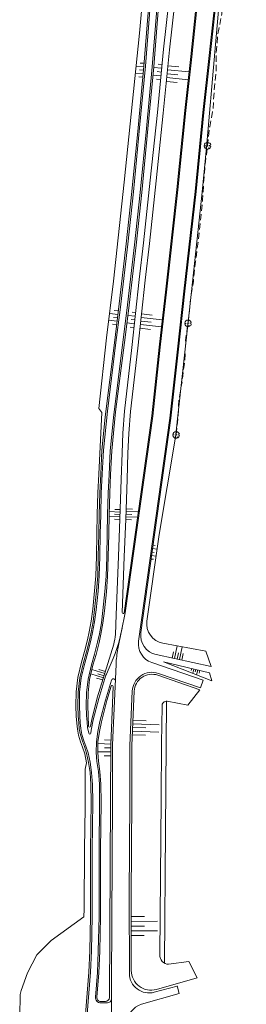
# Model space of a CAD drawing. Header units: metres. Extents: x 102313 to 104557, y 415820 to 422103.
# Tile 243 of 256: x 102651 to 102766, y 420621 to 421121. Entities that reach past the tile are written whole.
import ezdxf

# ---------------------------------------------------------------- set-up
doc = ezdxf.new("R2010")
doc.units = ezdxf.units.M
doc.header["$MEASUREMENT"] = 0
doc.linetypes.add('HIDDEN2', pattern=[4.7625, 3.175, -1.5875])
for name, color, linetype, lineweight in [('N-BEPLANTING VERWIJDEREN', 104, 'Continuous', 0), ('N-ONTWERP', 2, 'Continuous', 0), ('N-ONTWERP-FIETSPAD', 30, 'Continuous', 0), ('N-ONTWERP-TALUD', 3, 'Continuous', 0), ('N-ONTWERP-WEG', 30, 'Continuous', 0)]:
    doc.layers.add(name, color=color, linetype=linetype, lineweight=lineweight)

# ---------------------------------------------------------------- blocks, each defined once
blk = doc.blocks.new('SBMK')
at = {"color": 0, "flags": 128}
for points in [[(-13.9, 9.6), (-11.1, 9), (-12.1, 11.8)], [(-1.8, 16.8), (0, 9.2), (1.6, 16.8)], [(16.8, 0.4), (11.4, -0.7), (16.8, -1.2)], [(-15, -7.8), (-10.4, -4.4), (-15.9, -5.8)], [(4.2, -16.3), (0.6, -8.8), (-3.2, -16.6)]]:
    blk.add_lwpolyline(points, dxfattribs=at)
blk.add_lwpolyline([(-1.9, 0, 1), (1.8, 0, 1), (-1.9, 0)], format="xyb", dxfattribs=at)
at = {"color": 0}
for start, end in [(145.4075, 200.2477), (95.8899, 135.5711), (1.3252, 84.4398), (207.5009, 259.3455), (284.6649, 356.0474)]:
    blk.add_arc((0, 0), 16.9, start, end, dxfattribs=at)

msp = doc.modelspace()

# ---------------------------------------------------------------- linework, layer by layer
at = {"layer": 'N-BEPLANTING VERWIJDEREN', "linetype": 'HIDDEN2', "flags": 128}
msp.add_lwpolyline([(102765.181, 421520.974), (102765.181, 421511.407), (102765.181, 421501.569), (102765.114, 421490.241), (102765.046, 421481.509), (102765.247, 421471.939), (102764.979, 421461.901), (102765.18, 421452.264), (102765.179, 421440.622), (102765.246, 421431.119), (102765.514, 421421.081), (102765.78, 421411.218), (102765.245, 421399.507), (102765.312, 421388.464), (102765.244, 421378.682), (102764.977, 421368.911), (102764.642, 421358.069), (102764.843, 421347.362), (102764.173, 421337.4), (102764.44, 421328.566), (102763.972, 421319.264), (102763.17, 421308.422), (102763.236, 421298.782), (102762.834, 421288.342), (102762.7, 421278.905), (102762.099, 421271.276), (102761.63, 421263.027), (102760.492, 421243.619), (102759.956, 421233.101), (102759.756, 421223.397), (102759.154, 421213.56), (102758.485, 421203.454), (102757.651, 421193.278), (102756.9, 421183.146), (102756.448, 421173.427), (102755.47, 421163.513), (102754.642, 421153.116), (102754.642, 421144.15), (102753.663, 421134.356), (102753.362, 421123.808), (102751.347, 421113.557), (102750.519, 421103.989), (102750.443, 421094.345), (102749.465, 421084.174), (102748.941, 421075.732), (102747.21, 421066.39), (102746.155, 421056.746), (102744.8, 421046.425), (102744.125, 421037.597), (102743.598, 421029.385), (102742.393, 421017.707), (102741.339, 421007.762), (102740.059, 420997.892), (102738.932, 420988.025), (102737.351, 420977.402), (102736.221, 420966.553), (102734.941, 420957.814), (102734.565, 420947.567), (102733.212, 420937.098), (102731.631, 420927.605), (102731.104, 420917.961), (102730.2, 420909.9)], dxfattribs=at)
at = {"layer": 'N-ONTWERP', "ltscale": 0.1}
for p, q in [((102690.921, 420923.397), (102692.47, 420921.263)), ((102703.822, 420819.556), (102717.848, 420919.536)), ((102712.308, 420809.505), (102727.575, 420918.332)), ((102721.367, 420858.238), (102729.824, 420908.712)), ((102715.352, 420815.364), (102721.359, 420858.185)), ((102745.226, 420800.136), (102723.447, 420804.14)), ((102747.894, 420792.358), (102720.107, 420798.339)), ((102747.894, 420792.358), (102745.226, 420800.136)), ((102747.163, 420789.059), (102723.809, 420794.741)), ((102748.303, 420785.008), (102723.809, 420794.741)), ((102748.303, 420785.008), (102747.163, 420789.059)), ((102697.263, 420782.287), (102695.037, 420774.968)), ((102736.077, 420772.576), (102742.218, 420780.521)), ((102695.037, 420774.968), (102692.256, 420764.213)), ((102692.256, 420764.213), (102691.261, 420759.193)), ((102691.261, 420759.193), (102690.509, 420754)), ((102690.509, 420754), (102690.434, 420748.657)), ((102690.434, 420748.657), (102690.735, 420744.141)), ((102684.087, 420740.115), (102684.787, 420743.359)), ((102690.735, 420744.141), (102691.501, 420739.032)), ((102691.501, 420739.032), (102692.035, 420732.61)), ((102692.035, 420732.61), (102692.135, 420723.352)), ((102707.397, 420675.369), (102707.46, 420637.865)), ((102736.567, 420642.495), (102740.817, 420634.101)), ((102690.977, 420636.793), (102689.988, 420624.351)), ((102740.817, 420634.101), (102720.184, 420628.26)), ((102694.34, 420622.193), (102691.982, 420622.193))]:
    msp.add_line(p, q, dxfattribs=at)
at = {"layer": 'N-ONTWERP', "ltscale": 0.01}
for p, q in [((102690.921, 420923.397), (102692.47, 420921.263)), ((102703.822, 420819.556), (102717.848, 420919.536)), ((102712.308, 420809.505), (102727.575, 420918.332)), ((102721.367, 420858.238), (102729.824, 420908.712)), ((102715.352, 420815.364), (102721.359, 420858.185)), ((102745.226, 420800.136), (102723.447, 420804.14)), ((102747.894, 420792.358), (102720.107, 420798.339)), ((102747.894, 420792.358), (102745.226, 420800.136)), ((102747.163, 420789.059), (102723.809, 420794.741)), ((102748.303, 420785.008), (102723.809, 420794.741)), ((102748.303, 420785.008), (102747.163, 420789.059)), ((102697.263, 420782.287), (102695.037, 420774.968)), ((102736.077, 420772.576), (102742.218, 420780.521)), ((102695.037, 420774.968), (102692.256, 420764.213)), ((102692.256, 420764.213), (102691.261, 420759.193)), ((102691.261, 420759.193), (102690.509, 420754)), ((102690.509, 420754), (102690.434, 420748.657)), ((102690.434, 420748.657), (102690.735, 420744.141)), ((102684.087, 420740.115), (102684.787, 420743.359)), ((102690.735, 420744.141), (102691.501, 420739.032)), ((102691.501, 420739.032), (102692.035, 420732.61)), ((102692.035, 420732.61), (102692.135, 420723.352)), ((102707.397, 420675.369), (102707.46, 420637.865)), ((102736.567, 420642.495), (102740.817, 420634.101)), ((102690.977, 420636.793), (102689.988, 420624.351)), ((102740.817, 420634.101), (102720.184, 420628.26)), ((102694.34, 420622.193), (102691.982, 420622.193))]:
    msp.add_line(p, q, dxfattribs=at)
at = {"layer": 'N-ONTWERP', "ltscale": 0.1, "flags": 128}
for points in [[(102740.9, 421740.352), (102747.256, 421635.289), (102750.441, 421576.999), (102752.696, 421501.591), (102753.337, 421434.015), (102752.432, 421358.316), (102751.356, 421298.999), (102749.029, 421242.362), (102746.093, 421188.339), (102743.892, 421162.348), (102740.91, 421133.158), (102737.603, 421102.023), (102734.541, 421074.632), (102730.568, 421034.497), (102724.936, 420983.988), (102721.597, 420954.486), (102717.848, 420919.536)], [(102711.688, 421113.98), (102715.096, 421153.454), (102717.26, 421183.173), (102719.808, 421216.878), (102723.179, 421270.687), (102724.575, 421311.784), (102725.482, 421342.194), (102726.087, 421367.762), (102726.087, 421395.751), (102725.952, 421419.03), (102725.508, 421482.869), (102725.027, 421523.15), (102724.506, 421547.375), (102722.215, 421592.588), (102721.703, 421604.512), (102719.895, 421634.523)], [(102692.557, 420902.229), (102693.55, 420912.131), (102694.172, 420919.115), (102698.913, 420956.735), (102701.041, 420973.574), (102704.93, 421006.874), (102707.744, 421033.509), (102710.893, 421065.845), (102713.831, 421097.21), (102717.617, 421145.553), (102719.485, 421172.116), (102722.997, 421217.388), (102725.487, 421264.712), (102727.751, 421309.706), (102728.276, 421334.819), (102728.654, 421361.725), (102729.011, 421390.875), (102729.209, 421420.082), (102728.852, 421477.189), (102728.062, 421517.559), (102727.632, 421548.015), (102726.645, 421572.143), (102725.927, 421585.375), (102725.088, 421599.711)], [(102697.534, 420901.753), (102699.52, 420921.562), (102703.966, 420956.835), (102706.002, 420972.946), (102709.899, 421006.321), (102712.718, 421033.004), (102715.87, 421065.369), (102718.813, 421096.782), (102722.603, 421145.182), (102724.471, 421171.747), (102727.987, 421217.063), (102730.48, 421264.455), (102732.748, 421309.528), (102733.275, 421334.732), (102733.654, 421361.659), (102734.011, 421390.827), (102734.209, 421420.081), (102733.852, 421477.254), (102733.061, 421517.643), (102732.631, 421548.153), (102731.639, 421572.381), (102730.919, 421585.657), (102730.079, 421600.003)], [(102761.8, 421525.033), (102762.495, 421501.784), (102763.138, 421434.003), (102762.231, 421358.169), (102761.152, 421298.709), (102758.818, 421241.895), (102755.87, 421187.659), (102753.65, 421161.436), (102750.657, 421132.142), (102747.345, 421100.961), (102744.288, 421073.605), (102740.314, 421033.471), (102734.675, 420982.894), (102731.335, 420953.384), (102727.575, 420918.332)], [(102756.876, 421187.745), (102754.604, 421158.387), (102749.903, 421104.256), (102745.6, 421055.809), (102743.475, 421033.207), (102737.986, 420982.81), (102729.824, 420908.712)], [(102730.47, 421164.585), (102727.847, 421142.087), (102723.849, 421105.83), (102720.676, 421073.62), (102717.103, 421039.307), (102713.653, 421007.482), (102711.526, 420988.871), (102707.793, 420954.256), (102704.006, 420922.015)], [(102733.45, 421164.238), (102730.828, 421141.749), (102726.833, 421105.518), (102723.661, 421073.318), (102720.086, 421038.99), (102716.634, 421007.15), (102714.508, 420988.54), (102710.775, 420953.935), (102706.999, 420921.803)], [(102690.921, 420923.397), (102694.845, 420959.124), (102698.416, 420987.897), (102703.777, 421038.252), (102711.688, 421113.98)], [(102700.89, 420848.105), (102701.657, 420867.268), (102702.295, 420887.278), (102702.751, 420900.791), (102703.208, 420910.743), (102704.006, 420922.015)], [(102703.887, 420847.985), (102704.656, 420867.16), (102705.294, 420887.179), (102705.749, 420900.672), (102706.203, 420910.569), (102706.999, 420921.803)], [(102684.787, 420743.359), (102683.824, 420747.974), (102682.771, 420751.286), (102681.686, 420753.975), (102680.696, 420757.409), (102680.097, 420760.538), (102679.813, 420763.531), (102679.545, 420767.101), (102679.368, 420772.396), (102679.512, 420779.343), (102680.337, 420786.768), (102682.181, 420794.495), (102683.785, 420799.972), (102685.265, 420805.833), (102686.128, 420809.852), (102687.095, 420815.238), (102687.875, 420821.32), (102688.838, 420830.786), (102689.429, 420838.402), (102689.73, 420848.147), (102689.984, 420859.728), (102690.197, 420869.397), (102690.5, 420880.461), (102690.971, 420890.046), (102692.47, 420921.263)], [(102680.543, 420767.155), (102680.368, 420772.402), (102680.511, 420779.277), (102681.324, 420786.596), (102683.148, 420794.239), (102684.75, 420799.709), (102686.239, 420805.605), (102687.11, 420809.658), (102688.084, 420815.086), (102688.869, 420821.206), (102689.834, 420830.696), (102690.427, 420838.348), (102690.729, 420848.121), (102690.984, 420859.706), (102691.197, 420869.372), (102691.5, 420880.423), (102691.969, 420889.998), (102692.557, 420902.229)], [(102691.109, 420804.468), (102692.016, 420808.691), (102693.027, 420814.326), (102693.837, 420820.635), (102694.814, 420830.25), (102695.421, 420838.078), (102695.728, 420847.989), (102695.983, 420859.597), (102696.195, 420869.248), (102696.496, 420880.232), (102696.964, 420889.756), (102697.534, 420901.753)], [(102703.887, 420847.975), (102702.832, 420819.673)], [(102685.718, 420762.018), (102685.37, 420772.433), (102685.505, 420778.948), (102686.259, 420785.736), (102687.982, 420792.955), (102689.575, 420798.394), (102691.109, 420804.468)], [(102698.241, 420782.121), (102696.99, 420752.443), (102696.851, 420724.945), (102696.34, 420624.183)], [(102725.27, 420774.596), (102724.844, 420708.961), (102724.294, 420641.623)], [(102685.766, 420743.563), (102684.793, 420748.229), (102683.713, 420751.626), (102682.633, 420754.302), (102681.669, 420757.642), (102681.088, 420760.68), (102680.809, 420763.616), (102680.543, 420767.155)], [(102687.136, 420723.413), (102687.001, 420732.361), (102686.535, 420738.431), (102685.766, 420743.563)], [(102684.087, 420740.115), (102683.988, 420720.53), (102683.77, 420699.721)], [(102687.136, 420723.413), (102686.834, 420698.936), (102686.833, 420665.317), (102686.431, 420647.92), (102685.981, 420636.999)], [(102692.135, 420723.352), (102691.834, 420698.905), (102691.833, 420665.26), (102691.429, 420647.759), (102690.977, 420636.793)], [(102683.77, 420699.721), (102683.46, 420669.078), (102683.351, 420665.182), (102666.78, 420653.217), (102659.484, 420645.876), (102654.737, 420636.708), (102651.657, 420627.71), (102651.16, 420625.707), (102650.851, 420614.571)], [(102669.877, 420434.307), (102685.981, 420636.999)]]:
    msp.add_lwpolyline(points, dxfattribs=at)
at = {"layer": 'N-ONTWERP', "ltscale": 0.01, "flags": 128}
for points in [[(102740.9, 421740.352), (102747.256, 421635.289), (102750.441, 421576.999), (102752.696, 421501.591), (102753.337, 421434.015), (102752.432, 421358.316), (102751.356, 421298.999), (102749.029, 421242.362), (102746.093, 421188.339), (102743.892, 421162.348), (102740.91, 421133.158), (102737.603, 421102.023), (102734.541, 421074.632), (102730.568, 421034.497), (102724.936, 420983.988), (102721.597, 420954.486), (102717.848, 420919.536)], [(102711.688, 421113.98), (102715.096, 421153.454), (102717.26, 421183.173), (102719.808, 421216.878), (102723.179, 421270.687), (102724.575, 421311.784), (102725.482, 421342.194), (102726.087, 421367.762), (102726.087, 421395.751), (102725.952, 421419.03), (102725.508, 421482.869), (102725.027, 421523.15), (102724.506, 421547.375), (102722.215, 421592.588), (102721.703, 421604.512), (102719.895, 421634.523)], [(102692.557, 420902.229), (102693.55, 420912.131), (102694.172, 420919.115), (102698.913, 420956.735), (102701.041, 420973.574), (102704.93, 421006.874), (102707.744, 421033.509), (102710.893, 421065.845), (102713.831, 421097.21), (102717.617, 421145.553), (102719.485, 421172.116), (102722.997, 421217.388), (102725.487, 421264.712), (102727.751, 421309.706), (102728.276, 421334.819), (102728.654, 421361.725), (102729.011, 421390.875), (102729.209, 421420.082), (102728.852, 421477.189), (102728.062, 421517.559), (102727.632, 421548.015), (102726.645, 421572.143), (102725.927, 421585.375), (102725.088, 421599.711)], [(102697.534, 420901.753), (102699.52, 420921.562), (102703.966, 420956.835), (102706.002, 420972.946), (102709.899, 421006.321), (102712.718, 421033.004), (102715.87, 421065.369), (102718.813, 421096.782), (102722.603, 421145.182), (102724.471, 421171.747), (102727.987, 421217.063), (102730.48, 421264.455), (102732.748, 421309.528), (102733.275, 421334.732), (102733.654, 421361.659), (102734.011, 421390.827), (102734.209, 421420.081), (102733.852, 421477.254), (102733.061, 421517.643), (102732.631, 421548.153), (102731.639, 421572.381), (102730.919, 421585.657), (102730.079, 421600.003)], [(102761.8, 421525.033), (102762.495, 421501.784), (102763.138, 421434.003), (102762.231, 421358.169), (102761.152, 421298.709), (102758.818, 421241.895), (102755.87, 421187.659), (102753.65, 421161.436), (102750.657, 421132.142), (102747.345, 421100.961), (102744.288, 421073.605), (102740.314, 421033.471), (102734.675, 420982.894), (102731.335, 420953.384), (102727.575, 420918.332)], [(102756.876, 421187.745), (102754.604, 421158.387), (102749.903, 421104.256), (102745.6, 421055.809), (102743.475, 421033.207), (102737.986, 420982.81), (102729.824, 420908.712)], [(102730.47, 421164.585), (102727.847, 421142.087), (102723.849, 421105.83), (102720.676, 421073.62), (102717.103, 421039.307), (102713.653, 421007.482), (102711.526, 420988.871), (102707.793, 420954.256), (102704.006, 420922.015)], [(102733.45, 421164.238), (102730.828, 421141.749), (102726.833, 421105.518), (102723.661, 421073.318), (102720.086, 421038.99), (102716.634, 421007.15), (102714.508, 420988.54), (102710.775, 420953.935), (102706.999, 420921.803)], [(102690.921, 420923.397), (102694.845, 420959.124), (102698.416, 420987.897), (102703.777, 421038.252), (102711.688, 421113.98)], [(102700.89, 420848.105), (102701.657, 420867.268), (102702.295, 420887.278), (102702.751, 420900.791), (102703.208, 420910.743), (102704.006, 420922.015)], [(102703.887, 420847.985), (102704.656, 420867.16), (102705.294, 420887.179), (102705.749, 420900.672), (102706.203, 420910.569), (102706.999, 420921.803)], [(102684.787, 420743.359), (102683.824, 420747.974), (102682.771, 420751.286), (102681.686, 420753.975), (102680.696, 420757.409), (102680.097, 420760.538), (102679.813, 420763.531), (102679.545, 420767.101), (102679.368, 420772.396), (102679.512, 420779.343), (102680.337, 420786.768), (102682.181, 420794.495), (102683.785, 420799.972), (102685.265, 420805.833), (102686.128, 420809.852), (102687.095, 420815.238), (102687.875, 420821.32), (102688.838, 420830.786), (102689.429, 420838.402), (102689.73, 420848.147), (102689.984, 420859.728), (102690.197, 420869.397), (102690.5, 420880.461), (102690.971, 420890.046), (102692.47, 420921.263)], [(102680.543, 420767.155), (102680.368, 420772.402), (102680.511, 420779.277), (102681.324, 420786.596), (102683.148, 420794.239), (102684.75, 420799.709), (102686.239, 420805.605), (102687.11, 420809.658), (102688.084, 420815.086), (102688.869, 420821.206), (102689.834, 420830.696), (102690.427, 420838.348), (102690.729, 420848.121), (102690.984, 420859.706), (102691.197, 420869.372), (102691.5, 420880.423), (102691.969, 420889.998), (102692.557, 420902.229)], [(102691.109, 420804.468), (102692.016, 420808.691), (102693.027, 420814.326), (102693.837, 420820.635), (102694.814, 420830.25), (102695.421, 420838.078), (102695.728, 420847.989), (102695.983, 420859.597), (102696.195, 420869.248), (102696.496, 420880.232), (102696.964, 420889.756), (102697.534, 420901.753)], [(102703.887, 420847.975), (102702.832, 420819.673)], [(102685.718, 420762.018), (102685.37, 420772.433), (102685.505, 420778.948), (102686.259, 420785.736), (102687.982, 420792.955), (102689.575, 420798.394), (102691.109, 420804.468)], [(102698.241, 420782.121), (102696.99, 420752.443), (102696.851, 420724.945), (102696.34, 420624.183)], [(102725.27, 420774.596), (102724.844, 420708.961), (102724.294, 420641.623)], [(102685.766, 420743.563), (102684.793, 420748.229), (102683.713, 420751.626), (102682.633, 420754.302), (102681.669, 420757.642), (102681.088, 420760.68), (102680.809, 420763.616), (102680.543, 420767.155)], [(102687.136, 420723.413), (102687.001, 420732.361), (102686.535, 420738.431), (102685.766, 420743.563)], [(102684.087, 420740.115), (102683.988, 420720.53), (102683.77, 420699.721)], [(102687.136, 420723.413), (102686.834, 420698.936), (102686.833, 420665.317), (102686.431, 420647.92), (102685.981, 420636.999)], [(102692.135, 420723.352), (102691.834, 420698.905), (102691.833, 420665.26), (102691.429, 420647.759), (102690.977, 420636.793)], [(102683.77, 420699.721), (102683.46, 420669.078), (102683.351, 420665.182), (102666.78, 420653.217), (102659.484, 420645.876), (102654.737, 420636.708), (102651.657, 420627.71), (102651.16, 420625.707), (102650.851, 420614.571)], [(102669.877, 420434.307), (102685.981, 420636.999)]]:
    msp.add_lwpolyline(points, dxfattribs=at)
at = {"layer": 'N-ONTWERP', "ltscale": 0.1, "flags": 128}
for points in [[(102700.89, 420848.105), (102699.79, 420818.599), (102699.362, 420808.548, -0.0632535), (102698.514, 420803.58), (102690.222, 420776.322), (102687.379, 420765.326), (102686.708, 420761.937)], [(102742.218, 420780.521), (102720.865, 420787.856, 0.5015517), (102708.95, 420779.723), (102707.789, 420752.188), (102707.651, 420724.891), (102707.4, 420675.376)], [(102736.077, 420772.576), (102725.584, 420774.605, 0.480419), (102723.031, 420772.148), (102722.757, 420753.104), (102722.677, 420724.69), (102721.908, 420645.893, 0.4126273), (102726.342, 420641.037), (102736.567, 420642.495)]]:
    msp.add_lwpolyline(points, format="xyb", dxfattribs=at)
at = {"layer": 'N-ONTWERP', "ltscale": 0.01, "flags": 128}
for points in [[(102700.89, 420848.105), (102699.79, 420818.599), (102699.362, 420808.548, -0.0632535), (102698.514, 420803.58), (102690.222, 420776.322), (102687.379, 420765.326), (102686.708, 420761.937)], [(102742.218, 420780.521), (102720.865, 420787.856, 0.5015517), (102708.95, 420779.723), (102707.789, 420752.188), (102707.651, 420724.891), (102707.4, 420675.376)], [(102736.077, 420772.576), (102725.584, 420774.605, 0.480419), (102723.031, 420772.148), (102722.757, 420753.104), (102722.677, 420724.69), (102721.908, 420645.893, 0.4126273), (102726.342, 420641.037), (102736.567, 420642.495)]]:
    msp.add_lwpolyline(points, format="xyb", dxfattribs=at)
at = {"layer": 'N-ONTWERP', "ltscale": 0.1}
for centre, radius, start, end in [((102703.332, 420819.655), 0.5, 177.86649, 348.66173), ((102725.255, 420813.975), 10, 172.01455, 259.58274), ((102722.211, 420808.115), 10, 172.01455, 257.85209), ((102697.742, 420782.142), 0.5, 357.58662, 163.08045), ((102686.217, 420762.034), 0.5, 181.91253, 348.7918), ((102717.46, 420637.882), 10, 180.09602, 285.80629), ((102691.982, 420624.193), 2, 175.45854, 270), ((102694.34, 420624.193), 2, 270, 359.70954)]:
    msp.add_arc(centre, radius, start, end, dxfattribs=at)
at = {"layer": 'N-ONTWERP', "ltscale": 0.01}
for centre, radius, start, end in [((102703.332, 420819.655), 0.5, 177.86649, 348.66173), ((102725.255, 420813.975), 10, 172.01455, 259.58274), ((102722.211, 420808.115), 10, 172.01455, 257.85209), ((102697.742, 420782.142), 0.5, 357.58662, 163.08045), ((102686.217, 420762.034), 0.5, 181.91253, 348.7918), ((102717.46, 420637.882), 10, 180.09602, 285.80629), ((102691.982, 420624.193), 2, 175.45854, 270), ((102694.34, 420624.193), 2, 270, 359.70954)]:
    msp.add_arc(centre, radius, start, end, dxfattribs=at)
at = {"layer": 'N-ONTWERP-FIETSPAD', "ltscale": 0.1}
msp.add_line((102695.336, 420621.443), (102691.983, 420621.443), dxfattribs=at)
msp.add_line((102695.336, 420621.443), (102691.983, 420621.443), dxfattribs=at)
at = {"layer": 'N-ONTWERP-FIETSPAD', "ltscale": 0.1, "flags": 128}
for points in [[(102725.836, 421599.755), (102726.676, 421585.418), (102727.394, 421572.179), (102728.382, 421548.036), (102728.812, 421517.571), (102729.602, 421477.199), (102729.959, 421420.082), (102729.761, 421390.867), (102729.404, 421361.715), (102729.026, 421334.806), (102728.5, 421309.679), (102726.236, 421264.673), (102723.746, 421217.339), (102720.233, 421172.06), (102718.365, 421145.497), (102714.579, 421097.146), (102711.639, 421065.773), (102708.49, 421033.433), (102705.675, 421006.791), (102701.785, 420973.479), (102699.677, 420956.797), (102695.296, 420922.04), (102693.303, 420902.157)], [(102725.836, 421599.755), (102726.676, 421585.418), (102727.394, 421572.179), (102728.382, 421548.036), (102728.812, 421517.571), (102729.602, 421477.199), (102729.959, 421420.082), (102729.761, 421390.867), (102729.404, 421361.715), (102729.026, 421334.806), (102728.5, 421309.679), (102726.236, 421264.673), (102723.746, 421217.339), (102720.233, 421172.06), (102718.365, 421145.497), (102714.579, 421097.146), (102711.639, 421065.773), (102708.49, 421033.433), (102705.675, 421006.791), (102701.785, 420973.479), (102699.677, 420956.797), (102695.296, 420922.04), (102693.303, 420902.157)], [(102729.33, 421599.959), (102730.17, 421585.615), (102730.89, 421572.345), (102731.881, 421548.132), (102732.311, 421517.63), (102733.102, 421477.244), (102733.459, 421420.081), (102733.261, 421390.834), (102732.904, 421361.669), (102732.525, 421334.745), (102731.998, 421309.555), (102729.731, 421264.494), (102727.239, 421217.112), (102723.723, 421171.802), (102721.855, 421145.238), (102718.066, 421096.846), (102715.123, 421065.44), (102711.972, 421033.08), (102709.154, 421006.404), (102705.258, 420973.041), (102703.223, 420956.939), (102698.398, 420918.66), (102697.781, 420911.731), (102696.788, 420901.824)], [(102729.33, 421599.959), (102730.17, 421585.615), (102730.89, 421572.345), (102731.881, 421548.132), (102732.311, 421517.63), (102733.102, 421477.244), (102733.459, 421420.081), (102733.261, 421390.834), (102732.904, 421361.669), (102732.525, 421334.745), (102731.998, 421309.555), (102729.731, 421264.494), (102727.239, 421217.112), (102723.723, 421171.802), (102721.855, 421145.238), (102718.066, 421096.846), (102715.123, 421065.44), (102711.972, 421033.08), (102709.154, 421006.404), (102705.258, 420973.041), (102703.223, 420956.939), (102698.398, 420918.66), (102697.781, 420911.731), (102696.788, 420901.824)], [(102687.886, 420723.397), (102687.751, 420732.395), (102687.281, 420738.516), (102686.508, 420743.667), (102685.519, 420748.42), (102684.419, 420751.88), (102683.342, 420754.547), (102682.4, 420757.817), (102681.831, 420760.786), (102681.557, 420763.679), (102681.291, 420767.216), (102681.118, 420772.407), (102681.26, 420779.228), (102682.064, 420786.467), (102683.873, 420794.046), (102685.474, 420799.512), (102686.97, 420805.435), (102687.846, 420809.513), (102688.826, 420814.972), (102689.614, 420821.12), (102690.581, 420830.63), (102691.176, 420838.308), (102691.479, 420848.101), (102691.734, 420859.69), (102691.946, 420869.353), (102692.249, 420880.395), (102692.719, 420889.962), (102693.303, 420902.157)], [(102687.886, 420723.397), (102687.751, 420732.395), (102687.281, 420738.516), (102686.508, 420743.667), (102685.519, 420748.42), (102684.419, 420751.88), (102683.342, 420754.547), (102682.4, 420757.817), (102681.831, 420760.786), (102681.557, 420763.679), (102681.291, 420767.216), (102681.118, 420772.407), (102681.26, 420779.228), (102682.064, 420786.467), (102683.873, 420794.046), (102685.474, 420799.512), (102686.97, 420805.435), (102687.846, 420809.513), (102688.826, 420814.972), (102689.614, 420821.12), (102690.581, 420830.63), (102691.176, 420838.308), (102691.479, 420848.101), (102691.734, 420859.69), (102691.946, 420869.353), (102692.249, 420880.395), (102692.719, 420889.962), (102693.303, 420902.157)], [(102685.862, 420758.347), (102685.3, 420761.281), (102685.044, 420763.975), (102684.782, 420767.468), (102684.62, 420772.428), (102684.756, 420778.998), (102685.519, 420785.865), (102687.257, 420793.147), (102688.851, 420798.591), (102690.378, 420804.638), (102691.28, 420808.836), (102692.286, 420814.44), (102693.092, 420820.72), (102694.067, 420830.317), (102694.672, 420838.118), (102694.978, 420848.009), (102695.233, 420859.613), (102695.445, 420869.267), (102695.747, 420880.261), (102696.214, 420889.793), (102696.788, 420901.824)], [(102685.862, 420758.347), (102685.3, 420761.281), (102685.044, 420763.975), (102684.782, 420767.468), (102684.62, 420772.428), (102684.756, 420778.998), (102685.519, 420785.865), (102687.257, 420793.147), (102688.851, 420798.591), (102690.378, 420804.638), (102691.28, 420808.836), (102692.286, 420814.44), (102693.092, 420820.72), (102694.067, 420830.317), (102694.672, 420838.118), (102694.978, 420848.009), (102695.233, 420859.613), (102695.445, 420869.267), (102695.747, 420880.261), (102696.214, 420889.793), (102696.788, 420901.824)], [(102691.385, 420723.368), (102691.249, 420732.555), (102690.761, 420738.91), (102689.989, 420744.061), (102689.684, 420748.637), (102689.76, 420754.06), (102690.522, 420759.32), (102691.525, 420764.38), (102694.314, 420775.171), (102697.408, 420785.34)], [(102691.385, 420723.368), (102691.249, 420732.555), (102690.761, 420738.91), (102689.989, 420744.061), (102689.684, 420748.637), (102689.76, 420754.06), (102690.522, 420759.32), (102691.525, 420764.38), (102694.314, 420775.171), (102697.408, 420785.34)], [(102687.886, 420723.397), (102687.584, 420698.931), (102687.583, 420665.309), (102687.181, 420647.896), (102686.73, 420636.969)], [(102687.886, 420723.397), (102687.584, 420698.931), (102687.583, 420665.309), (102687.181, 420647.896), (102686.73, 420636.969)], [(102691.385, 420723.368), (102691.084, 420698.909), (102691.083, 420665.268), (102690.679, 420647.783), (102690.227, 420636.824)], [(102691.385, 420723.368), (102691.084, 420698.909), (102691.083, 420665.268), (102690.679, 420647.783), (102690.227, 420636.824)], [(102670.625, 420434.248), (102686.731, 420636.978)], [(102670.625, 420434.248), (102686.731, 420636.978)], [(102689.241, 420624.411), (102690.227, 420636.815)], [(102689.241, 420624.411), (102690.227, 420636.815)]]:
    msp.add_lwpolyline(points, dxfattribs=at)
msp.add_lwpolyline([(102686.848, 420758.369), (102687.071, 420759.911), (102688.111, 420765.159), (102690.944, 420776.119), (102694.011, 420786.201, -0.028566), (102694.809, 420788.371), (102696.193, 420791.559)], format="xyb", dxfattribs=at)
msp.add_lwpolyline([(102686.848, 420758.369), (102687.071, 420759.911), (102688.111, 420765.159), (102690.944, 420776.119), (102694.011, 420786.201, -0.028566), (102694.809, 420788.371), (102696.193, 420791.559)], format="xyb", dxfattribs=at)
at = {"layer": 'N-ONTWERP-FIETSPAD', "ltscale": 0.1}
for centre, radius, start, end in [((102622.424, 420826.735), 81.727, 334.50655, 349.34042), ((102622.424, 420826.735), 81.727, 334.50655, 349.34042), ((102698.364, 420785.049), 1, 357.58662, 163.08045), ((102698.364, 420785.049), 1, 357.58662, 163.08045), ((102686.353, 420758.441), 0.5, 190.84412, 351.75817), ((102686.353, 420758.441), 0.5, 190.84412, 351.75817), ((102691.983, 420624.193), 2.75, 175.45834, 270), ((102691.983, 420624.193), 2.75, 175.45834, 270), ((102695.336, 420623.443), 2, 270, 359.70954), ((102695.336, 420623.443), 2, 270, 359.70954)]:
    msp.add_arc(centre, radius, start, end, dxfattribs=at)
at = {"layer": 'N-ONTWERP-TALUD', "ltscale": 0.1}
for p, q in [((102713.781, 421096.855), (102709.932, 421097.171)), ((102713.942, 421098.628), (102712.029, 421098.778)), ((102723.079, 421098.009), (102721.01, 421098.213)), ((102726.023, 421097.298), (102731.489, 421096.76)), ((102713.46, 421093.309), (102709.565, 421093.659)), ((102713.3, 421091.536), (102711.341, 421091.719)), ((102713.621, 421095.082), (102711.685, 421095.248)), ((102722.513, 421092.265), (102718.421, 421092.668)), ((102722.89, 421096.094), (102718.768, 421096.5)), ((102722.701, 421094.179), (102720.648, 421094.382)), ((102725.634, 421093.343), (102731.073, 421092.808)), ((102725.828, 421095.321), (102736.734, 421094.247)), ((102722.324, 421090.35), (102720.286, 421090.551)), ((102725.244, 421089.389), (102730.658, 421088.855)), ((102725.439, 421091.366), (102736.292, 421090.297)), ((102700.732, 420971.086), (102696.394, 420971.603)), ((102700.954, 420972.831), (102698.782, 420973.084)), ((102709.714, 420972.07), (102707.828, 420972.274)), ((102700.288, 420967.596), (102695.963, 420968.132)), ((102700.51, 420969.341), (102698.344, 420969.604)), ((102709.098, 420966.362), (102705.223, 420966.78)), ((102709.509, 420970.168), (102705.703, 420970.578)), ((102709.304, 420968.265), (102707.383, 420968.472)), ((102712.262, 420967.72), (102717.613, 420967.143)), ((102712.459, 420969.54), (102723.17, 420968.384)), ((102712.655, 420971.359), (102718.015, 420970.781)), ((102700.065, 420965.851), (102697.907, 420966.124)), ((102708.893, 420964.459), (102706.938, 420964.67)), ((102711.87, 420964.081), (102717.211, 420963.505)), ((102712.066, 420965.901), (102722.758, 420964.747)), ((102701.808, 420871.996), (102699.042, 420872.084)), ((102704.82, 420872.336), (102708.009, 420872.234)), ((102701.689, 420868.25), (102696.181, 420868.425)), ((102701.768, 420870.747), (102696.244, 420870.923)), ((102701.649, 420867.001), (102698.899, 420867.088)), ((102701.729, 420869.498), (102698.97, 420869.586)), ((102704.647, 420866.877), (102707.541, 420866.784)), ((102704.69, 420868.241), (102710.625, 420868.052)), ((102704.734, 420869.606), (102707.775, 420869.509)), ((102704.777, 420870.971), (102711.007, 420870.773)), ((102718.176, 420852.183), (102720.464, 420851.804)), ((102718.384, 420853.95), (102719.546, 420853.749)), ((102717.551, 420846.881), (102718.641, 420846.728)), ((102717.759, 420848.648), (102719.975, 420848.318)), ((102717.968, 420850.415), (102719.093, 420850.238)), ((102729.415, 420796.336), (102730.801, 420802.775)), ((102731.856, 420795.81), (102733.256, 420802.314)), ((102728.195, 420796.598), (102728.884, 420799.802)), ((102730.635, 420796.073), (102731.332, 420799.309)), ((102733.076, 420795.548), (102733.78, 420798.816)), ((102693.329, 420786.535), (102686.915, 420788.486)), ((102693.99, 420788.709), (102687.444, 420790.7)), ((102693.66, 420787.622), (102690.42, 420788.607)), ((102694.321, 420789.796), (102691.015, 420790.801)), ((102738.129, 420791.257), (102737.884, 420790.251)), ((102739.151, 420791.015), (102738.622, 420788.855)), ((102740.174, 420790.773), (102739.89, 420789.618)), ((102741.197, 420790.53), (102740.588, 420788.073)), ((102742.219, 420790.288), (102741.895, 420788.986)), ((102692.998, 420785.448), (102689.825, 420786.413)), ((102708.252, 420763.179), (102721.63, 420762.615)), ((102708.33, 420765.016), (102715.019, 420764.734)), ((102708.02, 420757.667), (102714.709, 420757.385)), ((102708.097, 420759.504), (102721.476, 420758.94)), ((102708.175, 420761.341), (102714.864, 420761.06)), ((102697.059, 420752.909), (102690.634, 420753.123)), ((102697.091, 420754.898), (102693.877, 420755.035)), ((102696.994, 420748.931), (102690.575, 420749.024)), ((102696.962, 420746.942), (102693.754, 420746.959)), ((102697.026, 420750.92), (102693.815, 420750.997)), ((102707.414, 420665.251), (102714.075, 420665.262)), ((102707.418, 420662.868), (102720.723, 420662.89)), ((102707.422, 420660.485), (102714.066, 420660.496)), ((102707.426, 420658.102), (102720.699, 420658.125)), ((102707.43, 420655.72), (102714.058, 420655.731))]:
    msp.add_line(p, q, dxfattribs=at)
msp.add_arc((102723.339, 420857.907), 2, 170.48813, 172.01455, dxfattribs=at)
at = {"layer": 'N-ONTWERP-WEG', "ltscale": 0.1}
for p, q in [((102704.315, 420819.472), (102718.344, 420919.475)), ((102742.543, 420781.467), (102743.869, 420785.343)), ((102706.397, 420675.368), (102706.462, 420636.454)), ((102730.743, 420630.015), (102719.105, 420626.826)), ((102731.784, 420626.197), (102730.74, 420630.028)), ((102731.784, 420626.197), (102712.675, 420620.73))]:
    msp.add_line(p, q, dxfattribs=at)
at = {"layer": 'N-ONTWERP-WEG', "ltscale": 0.01}
for p, q in [((102704.315, 420819.472), (102718.344, 420919.475)), ((102742.543, 420781.467), (102743.869, 420785.343)), ((102706.397, 420675.368), (102706.462, 420636.454)), ((102730.743, 420630.015), (102719.105, 420626.826)), ((102731.784, 420626.197), (102730.74, 420630.028)), ((102731.784, 420626.197), (102712.675, 420620.73))]:
    msp.add_line(p, q, dxfattribs=at)
at = {"layer": 'N-ONTWERP-WEG', "ltscale": 0.1, "flags": 128}
for points in [[(102750.065, 421742.869), (102756.541, 421635.823), (102759.734, 421577.391), (102761.995, 421501.774), (102762.638, 421434.004), (102761.731, 421358.176), (102760.652, 421298.724), (102758.319, 421241.919), (102755.371, 421187.694), (102753.152, 421161.483), (102750.16, 421132.194), (102746.848, 421101.015), (102743.79, 421073.657), (102739.817, 421033.523), (102734.178, 420982.95), (102730.838, 420953.44), (102727.078, 420918.393)], [(102741.399, 421740.382), (102747.756, 421635.318), (102750.941, 421577.02), (102753.196, 421501.601), (102753.837, 421434.015), (102752.932, 421358.309), (102751.856, 421298.984), (102749.529, 421242.338), (102746.592, 421188.304), (102744.39, 421162.301), (102741.407, 421133.106), (102738.1, 421101.968), (102735.039, 421074.58), (102731.065, 421034.444), (102725.433, 420983.933), (102722.094, 420954.43), (102718.344, 420919.475)]]:
    msp.add_lwpolyline(points, dxfattribs=at)
at = {"layer": 'N-ONTWERP-WEG', "ltscale": 0.01, "flags": 128}
for points in [[(102750.065, 421742.869), (102756.541, 421635.823), (102759.734, 421577.391), (102761.995, 421501.774), (102762.638, 421434.004), (102761.731, 421358.176), (102760.652, 421298.724), (102758.319, 421241.919), (102755.371, 421187.694), (102753.152, 421161.483), (102750.16, 421132.194), (102746.848, 421101.015), (102743.79, 421073.657), (102739.817, 421033.523), (102734.178, 420982.95), (102730.838, 420953.44), (102727.078, 420918.393)], [(102741.399, 421740.382), (102747.756, 421635.318), (102750.941, 421577.02), (102753.196, 421501.601), (102753.837, 421434.015), (102752.932, 421358.309), (102751.856, 421298.984), (102749.529, 421242.338), (102746.592, 421188.304), (102744.39, 421162.301), (102741.407, 421133.106), (102738.1, 421101.968), (102735.039, 421074.58), (102731.065, 421034.444), (102725.433, 420983.933), (102722.094, 420954.43), (102718.344, 420919.475)]]:
    msp.add_lwpolyline(points, dxfattribs=at)
at = {"layer": 'N-ONTWERP-WEG', "ltscale": 0.1, "flags": 128}
for points in [[(102727.078, 420918.393), (102711.184, 420805.092, 0.3595521), (102717.851, 420794.241), (102743.869, 420785.343)], [(102704.315, 420819.472), (102700.652, 420801.203, 0.0389619), (102699.721, 420793.478), (102697.99, 420752.419), (102697.851, 420724.94), (102697.223, 420600.994, 0.0164384), (102697.405, 420594.423), (102707.886, 420421.901, -0.0265511), (102707.967, 420411.289), (102706.511, 420379.315, -0.0523453), (102703.701, 420360.734), (102664.928, 420211.805)], [(102742.543, 420781.467), (102721.19, 420788.802, 0.5015517), (102707.95, 420779.765), (102706.789, 420752.212), (102706.651, 420724.896), (102706.4, 420675.381)]]:
    msp.add_lwpolyline(points, format="xyb", dxfattribs=at)
at = {"layer": 'N-ONTWERP-WEG', "ltscale": 0.01, "flags": 128}
for points in [[(102727.078, 420918.393), (102711.184, 420805.092, 0.3595521), (102717.851, 420794.241), (102743.869, 420785.343)], [(102704.315, 420819.472), (102700.652, 420801.203, 0.0389619), (102699.721, 420793.478), (102697.99, 420752.419), (102697.851, 420724.94), (102697.223, 420600.994, 0.0164384), (102697.405, 420594.423), (102707.886, 420421.901, -0.0265511), (102707.967, 420411.289), (102706.511, 420379.315, -0.0523453), (102703.701, 420360.734), (102664.928, 420211.805)], [(102742.543, 420781.467), (102721.19, 420788.802, 0.5015517), (102707.95, 420779.765), (102706.789, 420752.212), (102706.651, 420724.896), (102706.4, 420675.381)]]:
    msp.add_lwpolyline(points, format="xyb", dxfattribs=at)
at = {"layer": 'N-ONTWERP-WEG', "ltscale": 0.1}
for centre, start, end in [((102716.462, 420636.47), 180.09602, 285.32552), ((102715.426, 420611.115), 105.96719, 183.47661)]:
    msp.add_arc(centre, 10, start, end, dxfattribs=at)
at = {"layer": 'N-ONTWERP-WEG', "ltscale": 0.01}
for centre, start, end in [((102716.462, 420636.47), 180.09602, 285.32552), ((102715.426, 420611.115), 105.96719, 183.47661)]:
    msp.add_arc(centre, 10, start, end, dxfattribs=at)

# ---------------------------------------------------------------- block references
at = {"layer": 'N-BEPLANTING VERWIJDEREN', "ltscale": 0.1, "xscale": 0.1, "yscale": 0.1, "zscale": 0.1, "rotation": 90}
for p in [(102746.155, 421056.749), (102736.221, 420966.553), (102730.2, 420909.9)]:
    msp.add_blockref('SBMK', p, dxfattribs=at)

doc.saveas('drawing.dxf')
